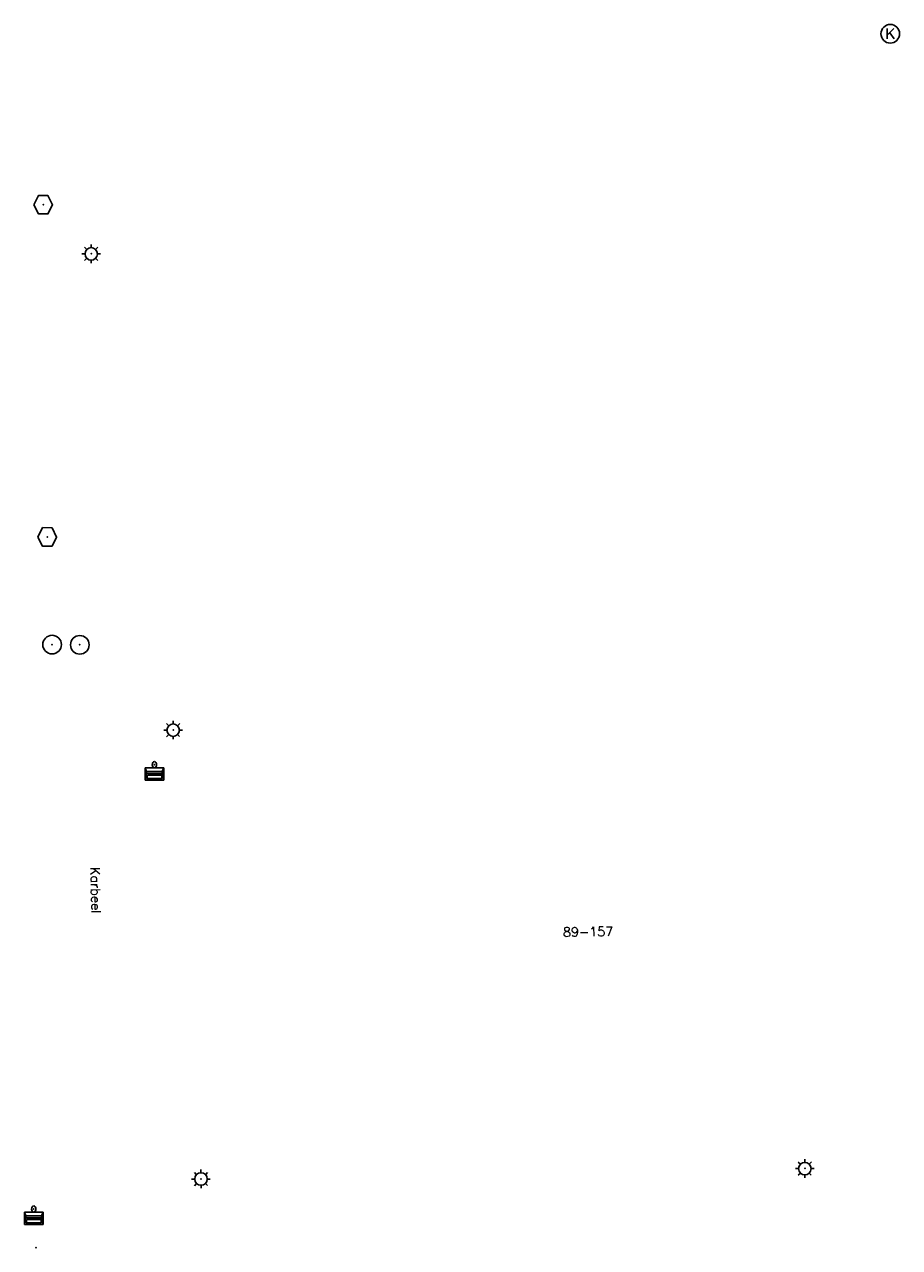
# Model space of a CAD drawing. Header units: metres. Extents: x 256352 to 256908, y 533292 to 533854.
# Tile 36 of 48: x 256632 to 256679, y 533575 to 533640. Entities that reach past the tile are written whole.
import ezdxf

# ---------------------------------------------------------------- set-up
doc = ezdxf.new("R2010")
doc.units = ezdxf.units.M
doc.header["$LTSCALE"] = 0.5
for name, color, linetype in [('Punt - Bak', 6, 'Continuous'), ('Punt - Paal', 7, 'Continuous'), ('Punt - Put', 8, 'Continuous'), ('Tekst - Openbare Ruimte Label', 7, 'Continuous'), ('Tekst - Pand Nummeraanduiding', 7, 'Continuous')]:
    doc.layers.add(name, color=color, linetype=linetype)
doc.styles.get("Standard").update_dxf_attribs({"font": 'txt.shx'})

# ---------------------------------------------------------------- blocks, each defined once
blk = doc.blocks.new('Kolk')
at = {"linetype": 'Continuous'}
for p, q in [((-0.131779, -0.225094), (-0.131779, 0.223554)), ((-0.131779, -0.061917), (0.155792, 0.223554)), ((-0.023655, 0.045417), (0.167783, -0.225094))]:
    blk.add_line(p, q, dxfattribs=at)
blk.add_circle((0, 0), 0.4, dxfattribs=at)
blk = doc.blocks.new('Inspectie_Rioolput')
at = {"linetype": 'Continuous'}
blk.add_lwpolyline([(-0.908, -0.012), (-0.457, 0.793), (0.455, 0.772), (0.898, -0.004), (0.455, -0.79), (-0.463, -0.787), (-0.908, -0.012)], dxfattribs=at)
blk = doc.blocks.new('LICHTMAST')
at = {"linetype": 'Continuous'}
for p, q in [((-0.435, 0.407), (-0.293, 0.265)), ((-0.01, 0.586), (-0.01, 0.38)), ((0.419, 0.409), (0.275, 0.263)), ((-0.609, -0.015), (-0.412, -0.014)), ((-0.434, -0.44), (-0.29, -0.296)), ((-0.007, -0.602), (-0.005, -0.416)), ((0.406, -0.431), (0.274, -0.298)), ((0.589, -0.015), (0.389, -0.015))]:
    blk.add_line(p, q, dxfattribs=at)
blk.add_circle((-0.01, -0.015), 0.4, dxfattribs=at)
blk = doc.blocks.new('Afvalbak')
at = {"linetype": 'Continuous'}
for p, q in [((0.4, -0.091), (-0.4, -0.091)), ((-0.34, -0.195), (-0.4, -0.091)), ((-0.34, -0.252), (-0.4, -0.441)), ((0.34, -0.195), (-0.34, -0.195)), ((-0.34, -0.252), (-0.34, -0.195)), ((0.34, -0.252), (-0.34, -0.252)), ((-0.302, -0.297), (-0.333, -0.397)), ((0.302, -0.297), (-0.302, -0.297)), ((0.302, -0.297), (0.333, -0.397)), ((0.34, -0.195), (0.4, -0.091)), ((0.34, -0.252), (0.34, -0.195)), ((0.34, -0.252), (0.4, -0.441)), ((0.4, -0.441), (-0.4, -0.441)), ((0.333, -0.397), (-0.333, -0.397))]:
    blk.add_line(p, q, dxfattribs=at)
for p, q in [((-0.4, -0.091), (-0.4, -0.441)), ((0.4, -0.091), (0.4, -0.441))]:
    blk.add_line(p, q)
blk.add_circle((0, 0), 0.0908, dxfattribs=at)
blk = doc.blocks.new('Afzetpaal')
at = {"linetype": 'Continuous'}
blk.add_circle((0, 0), 0.25, dxfattribs=at)

msp = doc.modelspace()

# ---------------------------------------------------------------- linework, layer by layer
at = {"layer": 'Punt - Bak'}
for p in [(256639.144, 533600.511), (256632.655, 533576.627), (256632.777, 533574.556)]:
    msp.add_point(p, dxfattribs=at)
at = {"layer": 'Punt - Paal'}
for p in [(256635.754, 533627.979), (256633.642, 533606.965), (256635.131, 533606.953), (256640.162, 533602.381), (256674.127, 533578.811), (256641.655, 533578.249)]:
    msp.add_point(p, dxfattribs=at)
at = {"layer": 'Punt - Put'}
for p in [(256678.714, 533639.799), (256633.168, 533630.611), (256633.385, 533612.751)]:
    msp.add_point(p, dxfattribs=at)

# ---------------------------------------------------------------- block references
at = {"layer": 'Punt - Bak', "xscale": 1.25000000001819, "yscale": 1.881467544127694}
for p in [(256639.144, 533600.511), (256632.655, 533576.627)]:
    msp.add_blockref('Afvalbak', p, dxfattribs=at)
at = {"layer": 'Punt - Paal'}
for name, p, xscale, yscale in [('LICHTMAST', (256635.754, 533627.979), 0.8347245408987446, 0.8417508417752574), ('Afzetpaal', (256633.642, 533606.965), 2, 2), ('Afzetpaal', (256635.131, 533606.953), 2, 2), ('LICHTMAST', (256640.162, 533602.381), 0.8347245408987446, 0.8417508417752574), ('LICHTMAST', (256641.655, 533578.249), 0.8347245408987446, 0.8417508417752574), ('LICHTMAST', (256674.127, 533578.811), 0.8347245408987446, 0.8417508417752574)]:
    msp.add_blockref(name, p, dxfattribs=dict(at, xscale=xscale, yscale=yscale))
at = {"layer": 'Punt - Put'}
for name, p, xscale, yscale in [('Kolk', (256678.714, 533639.799), 1.25000000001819, 1.25000000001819), ('Inspectie_Rioolput', (256633.168, 533630.611), 0.5537098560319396, 0.6317119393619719), ('Inspectie_Rioolput', (256633.385, 533612.751), 0.5537098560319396, 0.6317119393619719)]:
    msp.add_blockref(name, p, dxfattribs=dict(at, xscale=xscale, yscale=yscale))

# ---------------------------------------------------------------- texts
at = {"layer": 'Tekst - Openbare Ruimte Label'}
msp.add_text('Karbeel', height=0.5, rotation=271.3, dxfattribs=at).set_placement((256635.706, 533594.992))
at = {"layer": 'Tekst - Pand Nummeraanduiding'}
msp.add_text('89-157', height=0.5, rotation=0.8, dxfattribs=at).set_placement((256661.12, 533591.263))

doc.saveas('drawing.dxf')
